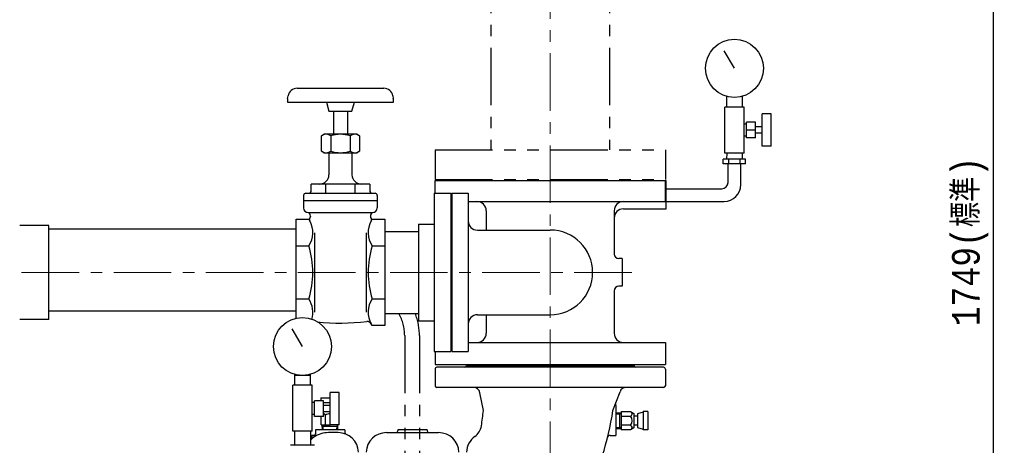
# Model space of a CAD drawing. Extents: x 0 to 8400, y 0 to 5940.
# Tile 24 of 34: x 4243 to 5312, y 1203 to 1665. Entities that reach past the tile are written whole.
import ezdxf

# ---------------------------------------------------------------- set-up
doc = ezdxf.new("R2010")
doc.units = 0
doc.header["$LTSCALE"] = 50
doc.header["$MEASUREMENT"] = 0
doc.linetypes.add('CENTER', pattern=[2, 1.25, -0.25, 0.25, -0.25])
doc.linetypes.add('PHANTOM', pattern=[2.5, 1.25, -0.25, 0.25, -0.25, 0.25, -0.25])
doc.layers.get('0').update_dxf_attribs({"linetype": 'CONTINUOUS'})
doc.layers.get('Defpoints').update_dxf_attribs({"color": 8, "linetype": 'CONTINUOUS'})
for name, color, linetype in [('ACCES1', 1, 'CONTINUOUS'), ('ACCES5', 1, 'CONTINUOUS'), ('DETAIL', 7, 'CONTINUOUS')]:
    doc.layers.add(name, color=color, linetype=linetype)
doc.layers.add('SIZE_ACCES1', color=1, linetype='CONTINUOUS', lineweight=13)
doc.styles.get("Standard").update_dxf_attribs({"font": 'monotxt.shx', "width": 0.83, "bigfont": 'extfont.shx'})
doc.dimstyles.new('STDIM1', dxfattribs={"dimscale": 0, "dimtxt": 30, "dimasz": 22, "dimexe": 12, "dimexo": 8, "dimgap": 10, "dimtad": 1, "dimdec": 1, "dimdsep": 46, "dimtxsty": 'STANDARD', "dimblk": 'OPEN30', "dimcen": 0, "dimdle": 4.496, "dimclrd": 256, "dimclre": 256, "dimclrt": 256, "dimadec": 0, "dimazin": 0, "dimtfac": 1, "dimtdec": 1, "dimtmove": 0, "dimatfit": 3, "dimldrblk": 'OPEN30', "dimfxl": 1, "dimtvp": 1, "dimtolj": 1, "dimarcsym": 0})

# ---------------------------------------------------------------- blocks, each defined once
blk = doc.blocks.new('_OPEN30')
at = {"color": 0, "linetype": 'ByBlock'}
for p, q in [((-1, 0.268), (0, 0)), ((0, 0), (-1, -0.268)), ((0, 0), (-1, 0))]:
    blk.add_line(p, q, dxfattribs=at)
blk = doc.blocks.new('*D19')
at = {"layer": 'Defpoints', "color": 0}
for p in [(4944, 2299), (5085, 550), (5300, 550)]:
    blk.add_point(p, dxfattribs=at)
at = {"layer": 'SIZE_ACCES1', "lineweight": -2}
for p, q in [((4952, 2299), (5312, 2299)), ((5300, 2277), (5300, 572)), ((5093, 550), (5312, 550))]:
    blk.add_line(p, q, dxfattribs=at)
at = {"layer": 'SIZE_ACCES1', "lineweight": -2, "xscale": 22, "yscale": 22, "zscale": 22}
for p, rotation in [((5300, 2299), 90), ((5300, 550), 270)]:
    blk.add_blockref('_OPEN30', p, dxfattribs=dict(at, rotation=rotation))
at = {"layer": 'SIZE_ACCES1', "insert": (5275, 1424.5), "char_height": 30, "attachment_point": 5, "rotation": 90}
blk.add_mtext('\\A1;1749(標準)', dxfattribs=at)

msp = doc.modelspace()

# ---------------------------------------------------------------- linework, layer by layer
at = {"layer": 'ACCES1', "linetype": 'PHANTOM'}
for p, q in [((4754.48448, 1759.98539), (4754.48448, 1523.98539)), ((4883.51673, 1759.98539), (4883.51673, 1523.98539)), ((4694.00061, 1523.98539), (4943.99995, 1523.98539)), ((4694.00126, 1523.98539), (4694.00126, 1491.98539)), ((4944.00061, 1523.98539), (4944.00061, 1491.98539)), ((4694.00061, 1491.98539), (4943.99995, 1491.98539))]:
    msp.add_line(p, q, dxfattribs=at)
at = {"layer": 'ACCES5', "linetype": 'PHANTOM'}
for p, q in [((4660.97969, 1322.31837), (4660.97969, 1047.52081)), ((4676.97965, 1322.31837), (4676.97965, 1047.99978))]:
    msp.add_line(p, q, dxfattribs=at)
for radius, end in [(50, 28.8572209), (65.99999, 21.44621986)]:
    msp.add_arc((4610.97969, 1322.31837), radius, 0, end, dxfattribs=at)
at = {"layer": 'DETAIL', "color": 4, "linetype": 'CENTER', "lineweight": 13}
for p, q in [((4819.00084, 2328.99859), (4819.00084, 615.86459)), ((4907.63581, 1390.9998), (3418.4989, 1390.9998))]:
    msp.add_line(p, q, dxfattribs=at)
at = {"layer": 'DETAIL'}
for p, q in [((5019.00084, 1612.63988), (5008.00095, 1631.69205)), ((4533.93245, 1579.79883), (4534.45041, 1582.73627)), ((4544.29849, 1590.99982), (4638.26257, 1590.99982)), ((4648.11063, 1582.73627), (4648.62857, 1579.7988)), ((5010.50078, 1582.30831), (5010.50078, 1570.63991)), ((5027.5009, 1582.30831), (5027.5009, 1570.63991)), ((4533.78052, 1575.99982), (4648.78052, 1575.99982)), ((4533.78053, 1578.06235), (4533.78053, 1575.99982)), ((4576.10103, 1575.99979), (4578.78051, 1565.99982)), ((4603.78054, 1565.99982), (4606.46003, 1575.99979)), ((4648.78052, 1575.99982), (4648.78052, 1578.06235)), ((4578.78053, 1565.99982), (4603.78053, 1565.99982)), ((4583.78053, 1565.99982), (4583.78053, 1540.99982)), ((4598.78053, 1565.99982), (4598.78053, 1540.99982)), ((5008.50081, 1520.63991), (5008.50081, 1570.63991)), ((5029.50087, 1570.63991), (5008.50081, 1570.63991)), ((5029.50087, 1520.63991), (5029.50087, 1570.63991)), ((5049.00084, 1528.13991), (5049.00084, 1563.13991)), ((5059.00084, 1563.13991), (5049.00084, 1563.13991)), ((5059.00084, 1528.13991), (5059.00084, 1563.13991)), ((5032.00087, 1552.13985), (5029.50087, 1552.13985)), ((5042.00087, 1554.13982), (5032.00087, 1554.13982)), ((5032.00087, 1537.13985), (5032.00087, 1554.13982)), ((5042.00087, 1537.13985), (5042.00087, 1554.13982)), ((4570.49592, 1539.39206), (4573.28056, 1540.99976)), ((4570.49595, 1522.60748), (4570.49595, 1539.39212)), ((4609.28048, 1540.99982), (4573.28062, 1540.99982)), ((4580.88823, 1539.39212), (4580.88823, 1522.60751)), ((4601.67285, 1539.39212), (4601.67285, 1522.60751)), ((4609.28048, 1540.99979), (4612.06512, 1539.39206)), ((4612.06512, 1539.39212), (4612.06512, 1522.60751)), ((5042.00087, 1545.63991), (5032.00087, 1545.63991)), ((5049.00084, 1549.13982), (5042.00087, 1549.13982)), ((5049.00084, 1542.13985), (5042.00087, 1542.13985)), ((5032.00087, 1539.13982), (5029.50087, 1539.13982)), ((5042.00087, 1537.13985), (5032.00087, 1537.13985)), ((4573.28054, 1520.99982), (4570.49592, 1522.60751)), ((4573.28059, 1520.99982), (4609.28044, 1520.99982)), ((4578.78053, 1520.99982), (4578.78053, 1496.99982)), ((4603.78053, 1520.99982), (4603.78053, 1496.99979)), ((4612.06514, 1522.60748), (4609.28051, 1520.99979)), ((5029.50087, 1520.63991), (5008.50081, 1520.63991)), ((5010.66985, 1520.63991), (5010.46203, 1513.98982)), ((5027.33184, 1520.63991), (5027.53966, 1513.98982)), ((5059.00084, 1528.13991), (5049.00084, 1528.13991)), ((5031.12517, 1513.98982), (5006.87652, 1513.98982)), ((5006.87652, 1508.98982), (5006.87652, 1513.98982)), ((5031.12517, 1508.98982), (5006.87652, 1508.98982)), ((5012.10082, 1488.56983), (5012.10082, 1508.98982)), ((5012.93868, 1508.98982), (5012.93868, 1513.98982)), ((5025.06301, 1508.98982), (5025.06301, 1513.98982)), ((5025.90087, 1486.29978), (5025.90087, 1508.98982)), ((5031.12517, 1508.98982), (5031.12517, 1513.98982)), ((4559.52629, 1479.99979), (4559.52629, 1486.99982)), ((4623.03477, 1486.99982), (4559.52638, 1486.99982)), ((4575.40339, 1476.99979), (4575.40339, 1486.99982)), ((4607.15765, 1476.99982), (4607.15765, 1486.99979)), ((4623.03476, 1486.99979), (4623.03476, 1479.99982)), ((4694.00084, 1490.9998), (4945.00084, 1490.9998)), ((4694.00084, 1476.95281), (4694.00084, 1490.9998)), ((4944.00084, 1467.9998), (4944.00084, 1490.9998)), ((4945.00084, 1459.9998), (4945.00084, 1490.9998)), ((4553.78053, 1476.99982), (4628.78053, 1476.99982)), ((4693.00084, 1476.95281), (4711.00084, 1476.95281)), ((4693.00084, 1476.95281), (4693.00084, 1305.0468)), ((4711.00084, 1476.95281), (4711.00084, 1305.0468)), ((4712.00084, 1476.95281), (4712.00084, 1305.0468)), ((4712.00084, 1476.95281), (4730.00084, 1476.95281)), ((4730.00084, 1476.95281), (4730.00084, 1305.0468)), ((4945.00084, 1481.89983), (5005.43082, 1481.89983)), ((4551.28053, 1474.49982), (4551.28053, 1460.99982)), ((4551.28053, 1468.99982), (4631.28053, 1468.99982)), ((4631.28053, 1474.49982), (4631.28053, 1460.99982)), ((4730.00084, 1467.9998), (4944.00084, 1467.9998)), ((4945.00084, 1468.09978), (5007.70087, 1468.09978)), ((4556.28053, 1455.99982), (4626.28053, 1455.99982)), ((4749.50084, 1457.9998), (4749.50084, 1436.9998)), ((4888.50084, 1457.9998), (4888.50084, 1410.9998)), ((4898.50084, 1459.9998), (4945.00084, 1459.9998)), ((4543.28053, 1340.8448), (4543.28053, 1448.73483)), ((4543.28053, 1448.73483), (4556.81472, 1448.73483)), ((4556.81472, 1448.73483), (4557.89128, 1446.87018)), ((4558.78053, 1452.12567), (4558.78053, 1451.73483)), ((4623.78053, 1452.12567), (4623.78053, 1451.73483)), ((4624.6698, 1446.87018), (4625.74635, 1448.73483)), ((4625.74635, 1448.73483), (4639.28053, 1448.73483)), ((4639.28053, 1448.73483), (4639.28053, 1333.26477)), ((4676.00053, 1443.4998), (4676.00053, 1338.4998)), ((4676.00053, 1443.4998), (4693.00053, 1443.4998)), ((4274.56053, 1441.9998), (4243.00099, 1441.9998)), ((4274.56053, 1339.9998), (4274.56053, 1441.9998)), ((4274.56053, 1438.26477), (4543.28053, 1438.26477)), ((4563.28053, 1347.85742), (4563.28053, 1434.14218)), ((4619.28053, 1434.14218), (4619.28053, 1347.85742)), ((4639.28053, 1435.5498), (4676.00053, 1435.5498)), ((4740.00084, 1436.9998), (4819.00084, 1436.9998)), ((4543.28053, 1419.86734), (4556.81471, 1419.86734)), ((4625.74635, 1419.86734), (4639.28053, 1419.86734)), ((4897.00084, 1405.9998), (4893.50084, 1405.9998)), ((4897.00084, 1405.9998), (4897.00084, 1375.9998)), ((4888.50084, 1370.9998), (4888.50084, 1324.9998)), ((4897.00084, 1375.9998), (4893.50084, 1375.9998)), ((4543.28053, 1362.13233), (4556.81471, 1362.13233)), ((4625.74635, 1362.13233), (4639.28053, 1362.13233)), ((4274.56053, 1349.16477), (4543.28053, 1349.16477)), ((4274.56053, 1339.9998), (4243.00099, 1339.9998)), ((4639.28053, 1346.4498), (4676.00053, 1346.4498)), ((4676.00053, 1338.4998), (4693.00053, 1338.4998)), ((4740.00084, 1344.9998), (4819.00084, 1344.9998)), ((4749.50084, 1344.9998), (4749.50084, 1324.9998)), ((4550.00068, 1310.53488), (4539.00079, 1329.58705)), ((4625.74633, 1333.26477), (4624.6698, 1335.1294)), ((4639.28053, 1333.26477), (4625.74635, 1333.26477)), ((4730.00084, 1314.9998), (4944.00084, 1314.9998)), ((4944.00084, 1314.9998), (4944.00084, 1290.9998)), ((4693.00084, 1305.0468), (4711.00084, 1305.0468)), ((4694.00084, 1305.0468), (4694.00084, 1290.9998)), ((4712.00084, 1305.0468), (4730.00084, 1305.0468)), ((4694.00068, 1285.9998), (4694.00068, 1267.9998)), ((4694.00084, 1290.9998), (4944.00084, 1290.9998)), ((4942.00068, 1287.9998), (4696.00068, 1287.9998)), ((4910.00068, 1289.9998), (4728.00068, 1289.9998)), ((4728.00068, 1289.99974), (4910.00068, 1289.99974)), ((4942.00068, 1287.99974), (4912.00068, 1287.99974)), ((4944.00068, 1285.9998), (4944.00068, 1267.9998)), ((4541.50068, 1280.20334), (4541.50068, 1268.53488)), ((4558.50081, 1279.03488), (4541.50068, 1279.03488)), ((4558.50081, 1280.20334), (4558.50081, 1268.53488)), ((4539.50068, 1218.53488), (4539.50068, 1268.53488)), ((4560.50081, 1268.53488), (4539.50068, 1268.53488)), ((4560.50081, 1218.53488), (4560.50081, 1268.53488)), ((4942.00068, 1265.9998), (4696.00068, 1265.9998)), ((4887.07994, 1240.9998), (4894.79303, 1261.46817)), ((4563.00081, 1234.56987), (4563.00081, 1251.56987)), ((4573.00081, 1251.56987), (4563.00081, 1251.56987)), ((4570.00074, 1254.64976), (4580.00068, 1254.64976)), ((4570.00074, 1254.64976), (4570.00074, 1251.56987)), ((4573.00081, 1234.56987), (4573.00081, 1251.56987)), ((4580.00068, 1225.5699), (4580.00068, 1260.5699)), ((4590.00068, 1260.5699), (4580.00068, 1260.5699)), ((4590.00068, 1225.5699), (4590.00068, 1260.5699)), ((4746.42696, 1240.9998), (4742.61336, 1260.35314)), ((4563.00081, 1249.56987), (4560.50081, 1249.56987)), ((4573.00081, 1249.6497), (4580.00068, 1249.6497)), ((4580.00068, 1246.56988), (4573.00081, 1246.56988)), ((4890.23258, 1245.99974), (4890.23258, 1213.99974)), ((4563.00081, 1236.56988), (4560.50081, 1236.56988)), ((4573.00081, 1234.56987), (4563.00081, 1234.56987)), ((4570.18577, 1225.6498), (4570.18577, 1234.56987)), ((4580.00068, 1239.56987), (4573.00081, 1239.56987)), ((4575.09327, 1225.6498), (4575.09327, 1235.9677)), ((4890.23189, 1238.33048), (4895.88188, 1238.50704)), ((4890.2319, 1237.43008), (4894.38189, 1237.55977)), ((4894.38221, 1238.46068), (4894.38221, 1221.53935)), ((4895.36636, 1238.49149), (4894.43685, 1237.56198)), ((4895.88221, 1239.81493), (4895.88221, 1220.1851)), ((4895.88221, 1239.81493), (4906.26292, 1239.81493)), ((4895.88221, 1234.90743), (4906.20011, 1234.90743)), ((4906.26316, 1239.81493), (4909.8823, 1237.72542)), ((4909.88218, 1237.72533), (4909.88218, 1222.2747)), ((4913.88221, 1234.99998), (4909.88218, 1234.99998)), ((4913.88221, 1237.49992), (4913.88221, 1222.5001)), ((4919.88258, 1239.10747), (4913.88258, 1237.49977)), ((4924.88218, 1239.99995), (4919.88221, 1239.99995)), ((4919.88221, 1239.99995), (4919.88221, 1220.00007)), ((4924.88218, 1239.99995), (4924.88218, 1220.00007)), ((4924.88219, 1237.99971), (4924.88218, 1237.99998)), ((4924.88219, 1237.99971), (4924.88219, 1221.99977)), ((4596.00068, 1219.9998), (4564.00068, 1219.9998)), ((4564.00068, 1219.9998), (4564.00068, 1215.73937)), ((4570.18577, 1225.6498), (4580.00068, 1225.6498)), ((4571.66984, 1219.99934), (4571.49329, 1225.64889)), ((4571.50983, 1225.13387), (4572.43926, 1224.20444)), ((4571.54001, 1224.1498), (4588.46143, 1224.1498)), ((4572.57024, 1219.99935), (4572.44057, 1224.14899)), ((4590.00068, 1225.5699), (4580.00068, 1225.5699)), ((4587.43181, 1219.99912), (4587.56319, 1224.20345)), ((4587.56319, 1224.20438), (4588.49268, 1225.13387)), ((4588.3323, 1219.99909), (4588.5064, 1225.5699)), ((4596.00068, 1219.9998), (4596.00068, 1217.19224)), ((4653.50068, 1219.9998), (4653.50068, 1218.9998)), ((4685.50068, 1219.9998), (4653.50068, 1219.9998)), ((4685.50068, 1219.9998), (4685.50068, 1218.9998)), ((4890.2323, 1221.66851), (4895.88228, 1221.49195)), ((4890.23232, 1222.56891), (4894.43665, 1222.43753)), ((4894.43687, 1222.43811), (4895.36636, 1221.50862)), ((4906.20011, 1225.0926), (4895.88221, 1225.0926)), ((4906.26292, 1220.1851), (4895.88221, 1220.1851)), ((4909.88258, 1222.27473), (4906.2633, 1220.18513)), ((4913.88221, 1225.00004), (4909.88218, 1225.00004)), ((4913.88191, 1222.50012), (4919.88192, 1220.89243)), ((4924.88218, 1220.00007), (4919.88221, 1220.00007)), ((4924.88219, 1221.99977), (4924.88218, 1222.00004)), ((4560.50081, 1218.53488), (4539.50068, 1218.53488)), ((4541.35078, 1218.53488), (4541.35078, 1203.23573)), ((4558.65071, 1218.53488), (4558.65071, 1203.23573)), ((4560.00068, 1214.3849), (4560.00068, 1210.15831)), ((4560.00068, 1214.3849), (4563.81373, 1214.3849)), ((4588.86309, 1216.9998), (4578.33964, 1216.9998)), ((4599.26587, 1214.3849), (4600.00068, 1214.3849)), ((4600.00068, 1214.3849), (4600.00068, 1213.97226)), ((4641.13827, 1216.9998), (4697.86309, 1216.9998)), ((4884.16442, 1213.99974), (4890.23258, 1213.99974)), ((4563.00093, 1203.23573), (4537.00093, 1203.23573))]:
    msp.add_line(p, q, dxfattribs=at)
for centre in [(5019.00084, 1612.63988), (4550.00068, 1310.53488)]:
    msp.add_circle(centre, 31.5, dxfattribs=at)
for centre, radius, start, end in [((4544.29849, 1580.99982), 10, 89.999927, 169.99997), ((4638.26256, 1580.99982), 10, 10.000032, 90.000037), ((4543.78053, 1578.06235), 10, 170.00008, 180.00007), ((4638.78052, 1578.06235), 10, 359.99993, 9.9999229), ((4575.72097, 1531.89237), 9.10748, 55.433631, 119.99998), ((4591.28053, 1506.60767), 34.39214, 72.411862, 107.58799), ((4606.84007, 1531.8924), 9.10748, 59.999933, 124.56631), ((4575.72099, 1530.10724), 9.10748, 239.99997, 304.56631), ((4591.28053, 1555.39194), 34.39214, 252.4119, 287.58803), ((4606.84008, 1530.10724), 9.10748, 235.43363, 300.00001), ((4568.78053, 1496.99982), 10, 270.00002, 0), ((4613.78053, 1496.99979), 10, 180.00009, 270.00002), ((5005.43082, 1488.56983), 6.67, 270, 0), ((5007.70087, 1486.29978), 18.2, 270, 0), ((4553.78053, 1474.49982), 2.5, 89.999982, 179.99996), ((4556.5263, 1479.99982), 3, 270.00035, 0), ((4626.03476, 1479.99982), 3, 179.99996, 270), ((4628.78053, 1474.49982), 2.5, 0, 89.999982), ((4739.50084, 1457.9998), 10, 0, 90), ((4898.50084, 1457.9998), 10, 90, 180), ((4556.28053, 1460.99982), 5, 179.99996, 269.99995), ((4554.78053, 1452.12567), 4, 359.99985, 80.405916), ((4627.78053, 1452.12567), 4, 99.594048, 180.00018), ((4626.28053, 1460.99982), 5, 270.00002, 0), ((4898.50084, 1449.9998), 10, 90, 180), ((4555.78053, 1451.73483), 3, 270.00002, 0), ((4535.98182, 1434.2208), 25.29883, 325.43393, 30.000028), ((4646.57924, 1434.2208), 25.29883, 149.99997, 214.56608), ((4626.78053, 1451.73483), 3, 179.99996, 270), ((4740.00084, 1446.9998), 10, 180, 270), ((4819.00084, 1390.9998), 46, 270, 90), ((4465.74635, 1390.99982), 95.53418, 342.41208, 17.58799), ((4716.81472, 1390.99982), 95.53418, 162.41201, 197.58792), ((4893.50084, 1410.9998), 5, 180, 270), ((4893.50084, 1370.9998), 5, 90, 180), ((4535.98182, 1347.77881), 25.29883, 341.9254282, 34.566092), ((4646.57924, 1347.77881), 25.29883, 145.43391, 210.00001), ((4591.28053, 1585.99982), 250, 264.15938487, 276.53968), ((4620.32258, 1332.659), 5, 30.000062, 96.539697), ((4740.00084, 1334.9998), 10, 90, 180), ((4739.50084, 1324.9998), 10, 270, 0), ((4898.50084, 1324.9998), 10, 180, 270), ((4696.00068, 1285.9998), 2, 90, 180), ((4696.00068, 1285.99974), 2, 89.99999567, 180.00000501), ((4726.00068, 1289.9998), 2, 270, 0), ((4726.00068, 1289.99974), 2, 269.9999975, 359.99999135), ((4912.00068, 1289.9998), 2, 180, 270), ((4912.00068, 1289.99974), 2, 180.00000865, 270.00000433), ((4942.00068, 1285.9998), 2, 0, 90), ((4942.00068, 1285.99974), 2, 359.9999975, 90.0000025), ((4696.00068, 1267.9998), 2, 180, 270), ((4735.74543, 1258.9998), 7, 11.14736884, 90), ((4901.34339, 1258.9998), 7, 90, 159.35210194), ((4942.00068, 1267.9998), 2, 270, 0), ((4506.50068, 1263.72388), 241, 350.59120711, 354.58949876), ((4579.50068, 1286.9998), 311, 332.82782706, 351.49419475), ((4892.77194, 1247.59713), 3, 159.35210194, 212.17196006), ((4572.63947, 1235.01903), 2.63076, 21.13865, 82.10553087), ((4580.00068, 1229.64973), 8, 90, 127.8383), ((4899.88252, 1230.00038), 8, 322.16166, 37.838299), ((4905.25181, 1237.36159), 2.63076, 291.13869, 59.999933), ((4651.50068, 1218.9998), 2, 270, 0), ((4687.50068, 1218.9998), 2, 180, 270), ((4726.50068, 1227.26843), 18, 306.22372937, 350.59120711), ((4905.25181, 1222.63909), 2.63076, 300.00001, 68.861312), ((4578.33964, 1188.9998), 28, 125.87572745, 134.68240023), ((4559.00068, 1215.73937), 5, 305.87572745, 0), ((4578.33964, 1188.9998), 28, 90, 124.62246785), ((4588.86309, 1194.9998), 22, 2.29061004, 89.99998128), ((4598.00068, 1217.19224), 2, 180, 247.62090375), ((4641.13828, 1194.9998), 22, 90, 177.70938996), ((4697.86309, 1194.9998), 22, 2.29061004, 90), ((4750.13828, 1194.9998), 22, 125.94094279, 177.70938996), ((4884.16442, 1210.99974), 3, 90, 165.99311969)]:
    msp.add_arc(centre, radius, start, end, dxfattribs=at)

# ---------------------------------------------------------------- dimensions: what is measured, and where the dimension line sits
at = {"layer": 'SIZE_ACCES1'}
dim = msp.add_linear_dim(base=(5300.00051, 549.9999), p1=(4944.00028, 2298.9999), p2=(5085.00033, 549.9999), angle=90, text='<>(標準)', dimstyle='STDIM1', override={"dimscale": 1, "dimtdec": 4, "dimtmove": 0}, dxfattribs=at)
dim.commit()
dim.dimension.update_dxf_attribs({"geometry": '*D19', "text_midpoint": (5275.00051, 1424.4999)})

doc.saveas('drawing.dxf')
